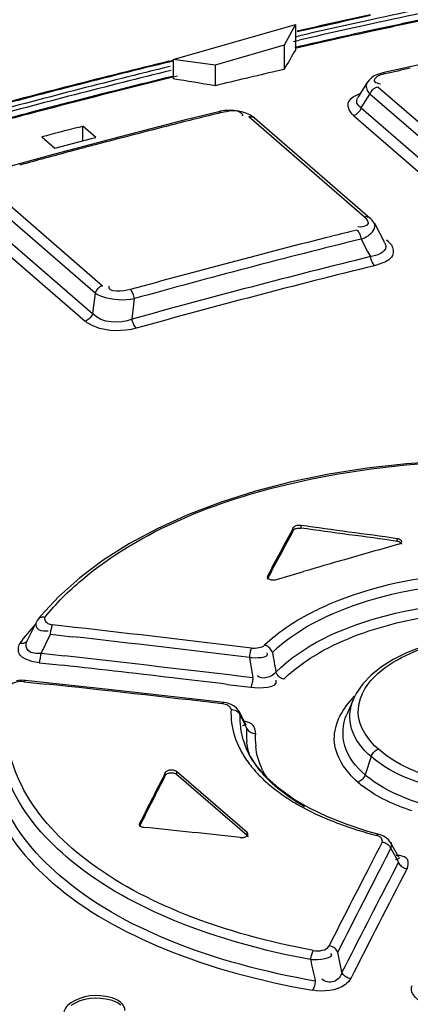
# Model space of a CAD drawing. Header units: inches. Extents: x 0 to 117, y 0 to 83.
# Tile 59 of 67: x 98.969 to 99.22, y 29.168 to 29.801. Entities that reach past the tile are written whole.
import ezdxf

# ---------------------------------------------------------------- set-up
doc = ezdxf.new("R2010")
doc.units = ezdxf.units.IN
doc.header["$LTSCALE"] = 6.431102
doc.header["$MEASUREMENT"] = 0
doc.layers.get('0').update_dxf_attribs({"linetype": 'CONTINUOUS'})

msp = doc.modelspace()

# ---------------------------------------------------------------- linework, layer by layer
at = {"color": 7, "linetype": 'CONTINUOUS'}
for p, q in [((99.06755, 29.77503), (99.14597, 29.79767)), ((99.14597, 29.79767), (99.13877, 29.78423)), ((99.14597, 29.79767), (99.14597, 29.78118)), ((99.19339, 29.79346), (99.18338, 29.79126)), ((99.19621, 29.79407), (99.19339, 29.79346)), ((99.19633, 29.79348), (99.19447, 29.79308)), ((99.13877, 29.78423), (99.09444, 29.77143)), ((99.13877, 29.78423), (99.13877, 29.76873)), ((99.14476, 29.78668), (99.14839, 29.78751)), ((99.14599, 29.7897), (99.14779, 29.79011)), ((99.14925, 29.78362), (99.14567, 29.78281)), ((99.14938, 29.78303), (99.1458, 29.78222)), ((99.06475, 29.77397), (99.06767, 29.77468)), ((99.0678, 29.77417), (99.06488, 29.77346)), ((99.06755, 29.77503), (99.06755, 29.76261)), ((99.09444, 29.77143), (99.06755, 29.77503)), ((99.09444, 29.77143), (99.09444, 29.75823)), ((99.24301, 29.77552), (99.20194, 29.76645)), ((99.13877, 29.76873), (99.13384, 29.76758)), ((99.07026, 29.76436), (99.06735, 29.76365)), ((99.19234, 29.76068), (99.18608, 29.75075)), ((99.19324, 29.76186), (99.19226, 29.76055)), ((99.19926, 29.75977), (99.20052, 29.75944)), ((99.18831, 29.74399), (99.19384, 29.75277)), ((99.19253, 29.75448), (99.19384, 29.75277)), ((99.26771, 29.6888), (99.19384, 29.75277)), ((99.19896, 29.7576), (99.27282, 29.69363)), ((98.98492, 29.74341), (98.97891, 29.74184)), ((98.98509, 29.7428), (98.97908, 29.74122)), ((99.09677, 29.74158), (99.07464, 29.73606)), ((99.11483, 29.74046), (99.11228, 29.74135)), ((99.18831, 29.74399), (99.26628, 29.67647)), ((99.07464, 29.73606), (99.03345, 29.7255)), ((99.11202, 29.73932), (99.11192, 29.73867)), ((99.19037, 29.67386), (99.116, 29.73827)), ((99.11965, 29.73756), (99.11911, 29.738)), ((99.11955, 29.73764), (99.11965, 29.73756)), ((99.11965, 29.73756), (99.19402, 29.67315)), ((99.18321, 29.73916), (99.26118, 29.67164)), ((99.00664, 29.73153), (99.00956, 29.73229)), ((99.00956, 29.72294), (99.00956, 29.73229)), ((99.01796, 29.72502), (99.00956, 29.73229)), ((98.98328, 29.72538), (98.99167, 29.71811)), ((98.99167, 29.71811), (99.01504, 29.7243)), ((99.03345, 29.7255), (98.99226, 29.71458)), ((99.01504, 29.7243), (99.01796, 29.72502)), ((98.99226, 29.71458), (98.95123, 29.70336)), ((99.01741, 29.62507), (98.94328, 29.68927)), ((98.94813, 29.69404), (99.02226, 29.62984)), ((98.9374, 29.67984), (99.01585, 29.61191)), ((98.93257, 29.67508), (99.01101, 29.60715)), ((99.18754, 29.66748), (99.18617, 29.66758)), ((99.19666, 29.66996), (99.20319, 29.65768)), ((99.18815, 29.65977), (99.19234, 29.65191)), ((99.20577, 29.65803), (99.20447, 29.65916)), ((99.20577, 29.65803), (99.20759, 29.65602)), ((99.19234, 29.65191), (99.19415, 29.64851)), ((99.2004, 29.64383), (99.19678, 29.6427)), ((99.01741, 29.62507), (99.01585, 29.61191)), ((99.04115, 29.60833), (99.04273, 29.62157)), ((99.14464, 29.47278), (99.14464, 29.47449)), ((99.14947, 29.47588), (99.14947, 29.47417)), ((99.21131, 29.46571), (99.21131, 29.46741)), ((99.12807, 29.44338), (99.12807, 29.44168)), ((99.13384, 29.44119), (99.14256, 29.44377)), ((99.14256, 29.44377), (99.15127, 29.44633)), ((99.12807, 29.44168), (99.12797, 29.44142)), ((98.98249, 29.41765), (98.98086, 29.41564)), ((98.9798, 29.41398), (98.97347, 29.40118)), ((98.97981, 29.414), (98.9798, 29.41398)), ((99.00433, 29.41044), (98.99015, 29.41203)), ((98.98276, 29.39375), (98.98886, 29.40604)), ((98.98885, 29.40605), (99.00302, 29.40445)), ((98.99785, 29.39208), (98.98276, 29.39375)), ((98.98147, 29.38777), (98.99656, 29.3861)), ((99.11645, 29.39111), (99.11869, 29.37807)), ((98.97174, 29.37555), (98.98589, 29.37405)), ((99.02599, 29.37061), (98.97259, 29.37638)), ((99.10221, 29.37388), (99.1173, 29.37205)), ((99.08319, 29.36416), (99.02599, 29.37061)), ((99.09998, 29.36221), (99.08319, 29.36416)), ((99.1832, 29.36442), (99.1789, 29.35443)), ((99.11439, 29.34764), (99.10983, 29.35646)), ((99.10988, 29.35635), (99.10983, 29.35646)), ((99.11036, 29.35433), (99.11004, 29.35637)), ((99.11352, 29.34792), (99.11285, 29.3475)), ((99.11372, 29.34772), (99.11469, 29.34583)), ((99.11285, 29.3475), (99.11211, 29.34721)), ((99.11437, 29.33298), (99.1143, 29.33314)), ((99.11635, 29.32894), (99.11438, 29.33299)), ((99.19457, 29.32749), (99.19073, 29.3158)), ((99.0625, 29.31546), (99.0625, 29.31717)), ((99.06972, 29.31788), (99.06972, 29.31617)), ((99.11499, 29.27867), (99.06972, 29.31788)), ((99.06972, 29.31617), (99.11499, 29.27696)), ((99.13547, 29.30701), (99.12763, 29.31404)), ((99.14464, 29.30041), (99.13547, 29.30701)), ((99.04593, 29.28447), (99.04593, 29.28276)), ((99.17914, 29.28378), (99.1666, 29.28874)), ((99.04593, 29.28276), (99.04583, 29.2825)), ((99.11499, 29.27696), (99.11499, 29.27867)), ((99.19255, 29.27946), (99.17914, 29.28378)), ((99.19968, 29.27751), (99.19255, 29.27946)), ((99.20172, 29.27259), (99.19972, 29.26873)), ((99.20703, 29.2724), (99.20582, 29.27408)), ((99.20892, 29.26899), (99.20703, 29.2724)), ((99.19972, 29.26873), (99.19793, 29.26526)), ((99.20597, 29.26613), (99.20722, 29.26853)), ((99.20722, 29.26853), (99.20997, 29.26356)), ((99.21234, 29.26283), (99.20892, 29.26899)), ((99.19793, 29.26526), (99.19413, 29.2579)), ((99.21217, 29.2596), (99.20814, 29.25183)), ((99.20997, 29.26356), (99.21107, 29.26158)), ((99.2111, 29.26145), (99.21019, 29.26124)), ((99.21107, 29.26158), (99.21217, 29.2596)), ((99.21192, 29.26175), (99.2111, 29.26145)), ((99.1759, 29.18899), (99.17313, 29.20192))]:
    msp.add_line(p, q, dxfattribs=at)
for points in [[(99.20195, 29.76645), (99.20088, 29.76618), (99.19866, 29.76545), (99.19662, 29.7645), (99.1948, 29.76331), (99.19324, 29.76186)], [(99.20356, 29.76588), (99.20318, 29.76617), (99.20278, 29.76637), (99.20239, 29.76647), (99.20201, 29.76646), (99.20195, 29.76645)], [(99.19384, 29.75277), (99.19414, 29.75352), (99.19452, 29.75425), (99.195, 29.75494), (99.19554, 29.75558), (99.19615, 29.75615), (99.19681, 29.75665), (99.19751, 29.75707), (99.19823, 29.75738), (99.19896, 29.7576)], [(99.1036, 29.74245), (99.10072, 29.74228), (99.09793, 29.74185), (99.09677, 29.74158)], [(99.09677, 29.74158), (99.09684, 29.7416), (99.0972, 29.74161), (99.0976, 29.74152), (99.098, 29.74132), (99.0984, 29.74102)], [(99.11228, 29.74135), (99.1095, 29.74199), (99.10656, 29.74236), (99.1036, 29.74245)], [(99.11955, 29.73764), (99.11712, 29.73934), (99.11483, 29.74046)], [(99.18321, 29.73916), (99.18374, 29.73931), (99.18433, 29.73955), (99.18497, 29.73988), (99.18567, 29.74035), (99.18638, 29.74096), (99.18701, 29.74165), (99.18755, 29.74239), (99.18798, 29.74318), (99.18831, 29.74399)], [(99.116, 29.73827), (99.11667, 29.73839), (99.11732, 29.73841), (99.11794, 29.73835), (99.11853, 29.7382), (99.11907, 29.73796)], [(99.19401, 29.67315), (99.19392, 29.67323), (99.19344, 29.67355), (99.1929, 29.67379), (99.19231, 29.67395), (99.19169, 29.67401), (99.19104, 29.67398), (99.19037, 29.67386)], [(99.1953, 29.67188), (99.19421, 29.67298), (99.19401, 29.67315)], [(99.19673, 29.66983), (99.19622, 29.67068), (99.1953, 29.67188)], [(99.18552, 29.66557), (99.1859, 29.66519), (99.18629, 29.66472), (99.18666, 29.66416), (99.187, 29.66354), (99.18731, 29.66286), (99.18759, 29.66213), (99.18783, 29.66135), (99.18802, 29.66056), (99.18815, 29.65977)], [(99.19415, 29.64851), (99.19428, 29.64774), (99.19446, 29.64697), (99.19469, 29.64621), (99.19496, 29.64549), (99.19527, 29.6448), (99.19561, 29.64417), (99.19598, 29.6436), (99.19637, 29.6431), (99.19678, 29.6427)], [(99.02226, 29.62984), (99.02156, 29.6296), (99.02088, 29.62926), (99.02022, 29.62884), (99.0196, 29.62835), (99.01902, 29.62778), (99.01851, 29.62716), (99.01806, 29.62649), (99.0177, 29.62579), (99.01741, 29.62507)], [(99.04273, 29.62157), (99.04257, 29.62234), (99.04237, 29.62313), (99.04211, 29.62389), (99.04183, 29.62461), (99.04151, 29.62528), (99.04116, 29.6259), (99.04078, 29.62647), (99.04039, 29.62695), (99.03999, 29.62735)], [(99.01585, 29.61191), (99.01557, 29.61119), (99.0152, 29.61049), (99.01475, 29.60983), (99.01424, 29.60921), (99.01367, 29.60864), (99.01305, 29.60815), (99.01239, 29.60773), (99.01171, 29.60739), (99.01101, 29.60715)], [(99.04389, 29.60255), (99.04349, 29.60295), (99.04309, 29.60344), (99.04272, 29.604), (99.04237, 29.60462), (99.04205, 29.60529), (99.04176, 29.60601), (99.04151, 29.60676), (99.04131, 29.60754), (99.04115, 29.60833)], [(99.29521, 29.51721), (99.26902, 29.51773), (99.24302, 29.51715), (99.21735, 29.51548), (99.1921, 29.51269), (99.16744, 29.50882), (99.14351, 29.50389), (99.12044, 29.4979), (99.09835, 29.4909), (99.07741, 29.48292), (99.05773, 29.47402), (99.03946, 29.46424), (99.0227, 29.45365), (99.00756, 29.44231)], [(99.14947, 29.47588), (99.14878, 29.47593), (99.14812, 29.47594), (99.14748, 29.47589), (99.14686, 29.47578), (99.14627, 29.47562), (99.14575, 29.47541), (99.14531, 29.47515), (99.14494, 29.47484), (99.14464, 29.47449)], [(99.14464, 29.47278), (99.14489, 29.47311), (99.14522, 29.47339), (99.14562, 29.47364), (99.14612, 29.47386), (99.14669, 29.47404), (99.14731, 29.47416), (99.14798, 29.47422), (99.1487, 29.47422), (99.14947, 29.47417)], [(99.2137, 29.46649), (99.21352, 29.46663), (99.21331, 29.46677), (99.21308, 29.46689), (99.21283, 29.46701), (99.21255, 29.46712), (99.21226, 29.46721), (99.21196, 29.46729), (99.21164, 29.46736), (99.21131, 29.46741)], [(99.2137, 29.46478), (99.21352, 29.46493), (99.21331, 29.46506), (99.21308, 29.46519), (99.21283, 29.46531), (99.21255, 29.46541), (99.21226, 29.46551), (99.21196, 29.46559), (99.21164, 29.46565), (99.21131, 29.46571)], [(99.21226, 29.46383), (99.21283, 29.46402), (99.2133, 29.46425), (99.21367, 29.46451), (99.21396, 29.4648), (99.21416, 29.46512), (99.21423, 29.46545), (99.21423, 29.4655)], [(99.21423, 29.4655), (99.21417, 29.46578), (99.214, 29.46613), (99.2137, 29.46649)], [(99.21423, 29.4638), (99.21417, 29.46414), (99.21399, 29.46447), (99.2137, 29.46478)], [(99.12807, 29.44338), (99.128, 29.44321), (99.12795, 29.44304), (99.12794, 29.44287), (99.12795, 29.4427), (99.12797, 29.44261)], [(99.12797, 29.44261), (99.128, 29.44252), (99.12807, 29.44236), (99.12817, 29.44219), (99.12831, 29.44203), (99.12847, 29.44188)], [(99.00756, 29.44231), (98.99412, 29.43028), (98.98249, 29.41765)], [(99.12847, 29.44188), (99.12887, 29.4416), (99.12934, 29.44136), (99.12986, 29.44118), (99.13044, 29.44104), (99.13109, 29.44094), (99.13176, 29.44091), (99.13243, 29.44094), (99.13313, 29.44104), (99.13384, 29.44119)], [(98.98086, 29.41563), (98.9803, 29.41486), (98.97982, 29.41401)], [(98.9853, 29.41702), (98.98458, 29.41711), (98.98386, 29.41711), (98.98318, 29.41702), (98.98255, 29.41684), (98.98198, 29.41658), (98.98146, 29.41624), (98.981, 29.41581), (98.98086, 29.41564)], [(98.98885, 29.40605), (98.98891, 29.40682), (98.989, 29.40761), (98.98912, 29.40839), (98.98925, 29.40912), (98.9894, 29.40981), (98.98957, 29.41046), (98.98975, 29.41106), (98.98995, 29.41159), (98.99015, 29.41203)], [(99.25851, 29.40486), (99.24737, 29.40312), (99.2367, 29.40072), (99.22662, 29.39768), (99.21725, 29.39404), (99.20872, 29.38982), (99.20115, 29.38507), (99.19461, 29.37984), (99.18918, 29.37413), (99.18496, 29.36799), (99.18329, 29.36463)], [(98.97372, 29.40158), (98.97356, 29.40138), (98.97311, 29.40095), (98.97259, 29.40059), (98.97201, 29.40032), (98.97137, 29.40013), (98.97067, 29.40003), (98.96995, 29.40002), (98.96922, 29.40011)], [(99.13119, 29.39441), (99.13091, 29.3951), (99.13054, 29.39579), (99.13008, 29.39645), (99.12956, 29.39706), (99.12899, 29.39761), (99.12835, 29.3981), (99.12766, 29.39852), (99.12695, 29.39885), (99.12624, 29.39909)], [(98.98236, 29.39068), (98.98249, 29.39141), (98.9826, 29.39219), (98.98269, 29.39297), (98.98276, 29.39375)], [(99.11782, 29.39712), (99.11762, 29.3967), (99.11742, 29.39619), (99.11723, 29.3956), (99.11706, 29.39494), (99.1169, 29.39424), (99.11675, 29.39349), (99.11662, 29.3927), (99.11652, 29.3919), (99.11645, 29.39111)], [(98.98146, 29.38777), (98.98166, 29.38821), (98.98186, 29.38874), (98.98204, 29.38934), (98.98221, 29.38999), (98.98236, 29.39068)], [(99.13847, 29.37712), (99.13776, 29.37735), (99.13705, 29.37767), (99.13636, 29.37808), (99.13573, 29.37856), (99.13515, 29.37909), (99.13462, 29.37969), (99.13416, 29.38035), (99.13377, 29.38104), (99.13348, 29.38175)], [(98.97258, 29.37638), (98.97202, 29.37643), (98.96941, 29.37648), (98.96688, 29.37622)], [(98.97174, 29.37555), (98.97195, 29.37591), (98.97216, 29.37618), (98.97237, 29.37634), (98.97258, 29.37638)], [(99.11867, 29.37806), (99.1186, 29.37731), (99.11851, 29.37653), (99.11839, 29.37575), (99.11824, 29.37501), (99.11809, 29.3743), (99.11791, 29.37364), (99.11772, 29.37302), (99.11752, 29.37249), (99.11731, 29.37205)], [(99.09997, 29.36221), (99.09979, 29.36218), (99.09958, 29.36204), (99.09937, 29.36178), (99.09916, 29.36142)], [(99.10667, 29.35993), (99.10479, 29.36096), (99.10266, 29.3617), (99.10033, 29.36217), (99.09997, 29.36221)], [(99.10468, 29.35774), (99.10549, 29.3577), (99.1063, 29.35756), (99.10708, 29.35732), (99.10781, 29.357), (99.10846, 29.35661), (99.10906, 29.35614), (99.10959, 29.35558), (99.11003, 29.35498)], [(99.10987, 29.35637), (99.10944, 29.35713), (99.10824, 29.35863), (99.10667, 29.35993)], [(99.11469, 29.34583), (99.115, 29.3452), (99.11543, 29.3446), (99.11594, 29.34405), (99.11654, 29.34356), (99.1172, 29.34315), (99.11793, 29.34282), (99.11872, 29.34257), (99.11954, 29.34241), (99.12035, 29.34236)], [(99.12763, 29.31404), (99.12124, 29.32137), (99.11635, 29.32894)], [(99.19457, 29.32749), (99.19484, 29.32817), (99.19519, 29.32885), (99.19562, 29.32951), (99.19611, 29.33012), (99.19666, 29.33068), (99.19727, 29.33118), (99.19792, 29.33161), (99.1986, 29.33196), (99.19929, 29.33222)], [(99.06972, 29.31788), (99.06942, 29.3181), (99.06908, 29.31828), (99.06871, 29.31845), (99.06828, 29.31858), (99.06782, 29.31868), (99.06733, 29.31875), (99.06683, 29.31879), (99.06631, 29.31879), (99.0658, 29.31876), (99.0653, 29.31869), (99.0648, 29.31859), (99.06434, 29.31846), (99.06391, 29.3183), (99.06352, 29.31811), (99.06319, 29.3179), (99.06291, 29.31768), (99.06268, 29.31743), (99.0625, 29.31717)], [(99.0625, 29.31546), (99.06268, 29.31573), (99.0629, 29.31597), (99.06318, 29.3162), (99.06352, 29.3164), (99.06391, 29.31659), (99.06433, 29.31675), (99.06479, 29.31688), (99.06528, 29.31699), (99.06579, 29.31705), (99.0663, 29.31709), (99.06682, 29.31709), (99.06733, 29.31705), (99.06781, 29.31698), (99.06828, 29.31687), (99.0687, 29.31674), (99.06908, 29.31658), (99.06942, 29.31639), (99.06972, 29.31617)], [(99.19073, 29.3158), (99.19046, 29.31512), (99.19011, 29.31444), (99.18968, 29.31379), (99.18919, 29.31318), (99.18864, 29.31262), (99.18804, 29.31212), (99.18739, 29.31169), (99.18671, 29.31134), (99.18602, 29.31108)], [(99.1666, 29.28874), (99.15505, 29.2943), (99.14464, 29.30041)], [(99.04593, 29.28447), (99.04586, 29.28429), (99.04581, 29.28411), (99.0458, 29.28393), (99.04581, 29.28376), (99.04583, 29.28367)], [(99.04583, 29.28367), (99.04586, 29.28358), (99.04593, 29.28341), (99.04603, 29.28324), (99.04617, 29.28308), (99.04633, 29.28293)], [(99.04633, 29.28293), (99.04651, 29.28278), (99.04672, 29.28265), (99.04695, 29.28253), (99.0472, 29.28241), (99.04748, 29.28231), (99.04777, 29.28223), (99.04807, 29.28216), (99.04839, 29.2821), (99.04872, 29.28206)], [(99.11552, 29.27767), (99.11549, 29.27793), (99.11539, 29.27818), (99.11522, 29.27843), (99.11499, 29.27867)], [(99.11056, 29.27555), (99.11108, 29.27551), (99.11159, 29.27551), (99.1121, 29.27554), (99.1126, 29.27561), (99.11309, 29.27571), (99.11355, 29.27584), (99.11397, 29.276), (99.11436, 29.27619), (99.1147, 29.2764), (99.11499, 29.27663), (99.11522, 29.27688), (99.11539, 29.27714), (99.11548, 29.2774), (99.11552, 29.27767)], [(99.11499, 29.27696), (99.11522, 29.27672), (99.11539, 29.27648), (99.11549, 29.27623), (99.11552, 29.27596)], [(99.19968, 29.27751), (99.19958, 29.27753), (99.19923, 29.27753), (99.19885, 29.27741), (99.19846, 29.27719), (99.19807, 29.27686)], [(99.20582, 29.27408), (99.2043, 29.27543), (99.20254, 29.27647), (99.20059, 29.27725), (99.19968, 29.27751)], [(99.20172, 29.27259), (99.20248, 29.27246), (99.20325, 29.27223), (99.204, 29.27191), (99.2047, 29.27151), (99.20535, 29.27104), (99.20594, 29.2705), (99.20646, 29.26988), (99.20689, 29.26922), (99.20722, 29.26853)], [(99.21218, 29.2596), (99.21248, 29.25894), (99.21289, 29.2583), (99.2134, 29.25769)], [(99.2134, 29.25769), (99.21397, 29.25714), (99.21461, 29.25667), (99.21532, 29.25625), (99.21608, 29.25592), (99.21687, 29.25568), (99.21766, 29.25553)], [(99.1576, 29.203), (99.15731, 29.20257), (99.15702, 29.20206), (99.15674, 29.20148), (99.15649, 29.20085), (99.15626, 29.20017), (99.15605, 29.19946), (99.15588, 29.1987), (99.15573, 29.19792), (99.15563, 29.19716)], [(99.17313, 29.20192), (99.1728, 29.2026), (99.17237, 29.20326), (99.17185, 29.20387), (99.17126, 29.20441), (99.17062, 29.20488), (99.16991, 29.20528), (99.16914, 29.2056), (99.16835, 29.20583), (99.16756, 29.20597)], [(99.15877, 29.18335), (99.15868, 29.18258), (99.15855, 29.18181), (99.15838, 29.18105), (99.15819, 29.18033), (99.15798, 29.17966), (99.15773, 29.17902), (99.15747, 29.17843), (99.15719, 29.17792), (99.1569, 29.17749)], [(99.18147, 29.18495), (99.18068, 29.18508), (99.17989, 29.18531), (99.17912, 29.18564), (99.17841, 29.18604), (99.17777, 29.1865), (99.17718, 29.18705), (99.17666, 29.18766), (99.17623, 29.18831), (99.1759, 29.18899)]]:
    msp.add_lwpolyline(points, dxfattribs=at)
for centre, radius, start, end in [((100.29728, 24.76362), 5.15625, 101.53298, 102.34716), ((100.29533, 24.76851), 5.14838, 101.5191, 102.3377), ((100.27156, 24.82523), 5.09375, 102.2115, 102.75399), ((100.27351, 24.8228), 5.09605, 102.22726, 102.76936), ((100.31008, 24.70491), 5.21634, 102.34659, 102.87459), ((100.30702, 24.71486), 5.20328, 102.33718, 102.86606), ((100.27174, 24.84928), 5.0604, 101.88371, 102.2712), ((100.27294, 24.84835), 5.06097, 101.89482, 102.28228), ((100.2809, 24.80742), 5.10326, 102.4192, 102.81193), ((100.28101, 24.81137), 5.09883, 102.30389, 102.82295), ((100.3062, 24.67979), 5.24327, 103.69598, 105.09393), ((100.30818, 24.67743), 5.2455, 103.71082, 105.10809), ((100.34802, 24.54693), 5.37882, 103.7935, 105.15568), ((100.34189, 24.56967), 5.35261, 103.78772, 105.15607), ((100.30534, 24.74333), 5.15902, 103.12503, 103.57476), ((100.34286, 24.71011), 5.18255, 102.51599, 102.69942), ((100.31087, 24.68576), 5.22794, 103.7603, 104.69045), ((100.30788, 24.69374), 5.2201, 103.74929, 104.49237), ((100.31677, 24.65915), 5.25581, 104.49175, 104.67907), ((100.32424, 24.63075), 5.28518, 104.74683, 105.14415), ((100.32551, 24.62972), 5.28586, 104.75719, 105.15449), ((100.34441, 24.70491), 5.18797, 103.89688, 104.08081), ((100.35325, 24.66965), 5.22432, 104.08081, 104.26363), ((100.33645, 24.63206), 5.27001, 104.61572, 104.87842), ((100.36653, 24.61753), 5.2781, 104.2639, 104.80785), ((100.3732, 24.59222), 5.30428, 104.80764, 105.16936), ((100.38112, 24.56297), 5.33458, 105.16926, 105.34934), ((100.45055, 24.55368), 5.2661, 103.89974, 104.08093), ((100.45728, 24.52773), 5.2929, 104.0833, 105.53186), ((100.45895, 24.52625), 5.28848, 103.90402, 105.5331), ((100.45567, 24.53295), 5.26881, 103.85299, 105.57323), ((100.45802, 24.52861), 5.26732, 103.85386, 105.57336), ((100.66495, 24.28469), 5.37901, 105.66822, 106.05416), ((100.67255, 24.25828), 5.40649, 106.05408, 106.34256), ((98.99102, 29.4198), 0.00781, 245.38952, 263.64683), ((98.98623, 29.42939), 0.02122, 269.33826, 272.75929), ((97.64433, 17.33291), 12.15386, 83.036562, 83.575226), ((97.63919, 17.32499), 12.15621, 83.01999, 83.558297), ((97.66592, 17.38633), 12.07941, 83.092509, 83.669422), ((101.75227, 29.86083), 2.66225, 190.09006, 190.36701), ((97.66424, 17.40892), 12.05106, 83.291521, 83.652619), ((97.70158, 17.34228), 12.10012, 83.367493, 83.907135), ((97.65604, 17.33989), 12.12057, 83.147424, 83.291146), ((99.15496, 29.35581), 0.05032, 177.7949, 187.54877), ((99.15567, 29.35205), 0.04536, 177.1132, 187.32253), ((100.85469, 30.23564), 1.95432, 206.80479, 207.02235), ((99.15796, 29.35235), 0.04767, 187.37575, 197.27298), ((99.15793, 29.34196), 0.04341, 174.88299, 186.39205), ((99.16695, 29.33918), 0.04671, 176.09173, 186.07757), ((99.16142, 29.3534), 0.05129, 197.24313, 203.26285), ((99.16432, 29.35462), 0.05444, 203.42556, 206.54159), ((99.16623, 29.35557), 0.05657, 206.53513, 208.29456), ((99.18374, 29.37492), 0.08517, 222.6095, 224.32197), ((99.17323, 29.34197), 0.05358, 205.76355, 211.57262), ((99.19009, 29.38124), 0.09412, 224.37503, 229.16288), ((99.23077, 29.36283), 0.06841, 229.1484, 232.71253), ((99.2139, 29.41219), 0.13321, 234.89599, 240.0233), ((99.25391, 29.49888), 0.22886, 248.65561, 252.55156), ((99.2657, 29.53592), 0.26773, 252.51991, 255.36648), ((107.23734, 25.11759), 9.03954, 152.681783, 153.138858), ((107.25088, 25.1033), 9.06487, 152.721326, 153.090049), ((107.15639, 25.14103), 8.94162, 152.60313, 153.11124), ((107.11583, 25.15434), 8.90623, 152.608377, 153.062718), ((102.60924, 29.97733), 3.54064, 192.72942, 192.95871)]:
    msp.add_arc(centre, radius, start, end, dxfattribs=at)
for centre, major_axis, ratio, start_param, end_param in [((99.02492, 24.79309), (1.33341, 6.06691), 0.249311, 0.662469, 0.666048), ((98.73949, 25.04029), (7.45724, -1.63899), 0.615841, 1.658145, 1.661722), ((99.14566, 24.68853), (1.33818, 6.08859), 0.249311, 0.723041, 0.73123), ((99.14566, 24.68853), (7.48389, -1.64484), 0.615841, 7.979823, 7.988013), ((99.14566, 24.68853), (7.48122, -1.64426), 0.615841, 1.696635, 1.704827), ((99.14566, 24.68853), (1.3377, 6.08642), 0.249311, 0.723041, 0.731233), ((99.14566, 24.68853), (1.33818, 6.08859), 0.249311, 0.763643, 0.771841), ((99.14566, 24.68853), (1.3377, 6.08642), 0.249311, 0.763658, 0.771859), ((99.42092, 24.45015), (7.48389, -1.64484), 0.615841, 1.746437, 1.754635)]:
    msp.add_ellipse(centre, major_axis=major_axis, ratio=ratio, start_param=start_param, end_param=end_param, dxfattribs=at)
for points, knots in [([(99.20355, 29.76587), (99.20134, 29.76538), (99.19823, 29.76506), (99.19589, 29.76083), (99.19827, 29.76008), (99.19926, 29.75977)], [0, 0, 0, 0, 0.574606, 0.736389, 1, 1, 1, 1]), ([(99.19226, 29.76055), (99.19172, 29.7597), (99.19113, 29.7575), (99.19196, 29.75543), (99.19253, 29.75448)], [0, 0, 0, 0, 0.474577, 1, 1, 1, 1]), ([(99.18321, 29.73916), (99.18112, 29.7411), (99.17724, 29.74855), (99.18489, 29.75236), (99.18818, 29.75352)], [0, 0, 0, 0, 0.449545, 1, 1, 1, 1]), ([(99.18831, 29.74399), (99.18715, 29.74474), (99.18496, 29.74656), (99.18532, 29.74954), (99.18594, 29.75052)], [0, 0, 0, 0, 0.542508, 1, 1, 1, 1]), ([(99.11138, 29.7407), (99.11157, 29.74053), (99.11192, 29.74011), (99.11203, 29.73958), (99.11202, 29.73932)], [0, 0, 0, 0, 0.499614, 1, 1, 1, 1]), ([(99.19037, 29.67386), (99.19156, 29.67284), (99.19458, 29.66888), (99.18938, 29.66741), (99.18754, 29.66748)], [0, 0, 0, 0, 0.458284, 1, 1, 1, 1]), ([(99.18816, 29.65977), (99.1897, 29.66033), (99.19372, 29.66182), (99.19815, 29.66717), (99.19674, 29.66979)], [0, 0, 0, 0, 0.35561, 1, 1, 1, 1]), ([(99.20759, 29.65602), (99.20893, 29.65418), (99.20952, 29.64731), (99.20338, 29.64492), (99.2004, 29.64383)], [0, 0, 0, 0, 0.417621, 1, 1, 1, 1]), ([(99.20336, 29.65734), (99.20356, 29.65696), (99.20389, 29.65619), (99.20403, 29.65536), (99.20403, 29.65497)], [0, 0, 0, 0, 0.521634, 1, 1, 1, 1]), ([(99.01741, 29.62507), (99.01888, 29.62408), (99.02695, 29.6208), (99.036, 29.62033), (99.04273, 29.62157)], [0, 0, 0, 0, 0.205937, 1, 1, 1, 1]), ([(99.04389, 29.60255), (99.03526, 29.60031), (99.02287, 29.60011), (99.01284, 29.60564), (99.01101, 29.60715)], [0, 0, 0, 0, 0.789808, 1, 1, 1, 1]), ([(99.00904, 29.44105), (99.04708, 29.47298), (99.1535, 29.5144), (99.26393, 29.51985), (99.3235, 29.51465)], [0, 0, 0, 0, 0.453692, 1, 1, 1, 1]), ([(99.28805, 29.44581), (99.27718, 29.44605), (99.23625, 29.44519), (99.19497, 29.43703), (99.16733, 29.42506)], [0, 0, 0, 0, 0.265209, 1, 1, 1, 1]), ([(99.13119, 29.39442), (99.14906, 29.41143), (99.2019, 29.4348), (99.25729, 29.44048), (99.28787, 29.43964)], [0, 0, 0, 0, 0.446485, 1, 1, 1, 1]), ([(99.16733, 29.42506), (99.16328, 29.4233), (99.14861, 29.41635), (99.1349, 29.40716), (99.12626, 29.3991)], [0, 0, 0, 0, 0.27219, 1, 1, 1, 1]), ([(99.13348, 29.38175), (99.15104, 29.39914), (99.20436, 29.4228), (99.26007, 29.42827), (99.29092, 29.4272)], [0, 0, 0, 0, 0.444598, 1, 1, 1, 1]), ([(99.16688, 29.39717), (99.17533, 29.40155), (99.21461, 29.41755), (99.25789, 29.42218), (99.29061, 29.42104)], [0, 0, 0, 0, 0.22527, 1, 1, 1, 1]), ([(98.97979, 29.41397), (98.9792, 29.41288), (98.97947, 29.40862), (98.98386, 29.4082), (98.98598, 29.40818)], [0, 0, 0, 0, 0.367538, 1, 1, 1, 1]), ([(98.9853, 29.41702), (98.98482, 29.41642), (98.98507, 29.41411), (98.98679, 29.41314), (98.98776, 29.41269)], [0, 0, 0, 0, 0.415529, 1, 1, 1, 1]), ([(99.21689, 29.3925), (99.22547, 29.39657), (99.26444, 29.40874), (99.30777, 29.40699), (99.33724, 29.3969)], [0, 0, 0, 0, 0.23363, 1, 1, 1, 1]), ([(98.97245, 29.39023), (98.97138, 29.39078), (98.96793, 29.39269), (98.96771, 29.398), (98.96922, 29.4001)], [0, 0, 0, 0, 0.317317, 1, 1, 1, 1]), ([(98.98276, 29.39375), (98.97994, 29.39356), (98.97405, 29.39342), (98.97269, 29.39946), (98.97348, 29.40117)], [0, 0, 0, 0, 0.599556, 1, 1, 1, 1]), ([(99.11782, 29.39712), (99.1194, 29.39693), (99.12233, 29.39724), (99.12529, 29.39818), (99.12626, 29.3991)], [0, 0, 0, 0, 0.544613, 1, 1, 1, 1]), ([(99.19929, 29.33222), (99.19263, 29.33798), (99.18108, 29.35467), (99.19064, 29.37271), (99.19668, 29.37879)], [0, 0, 0, 0, 0.506802, 1, 1, 1, 1]), ([(99.15877, 29.18335), (99.12672, 29.18888), (99.06847, 29.20417), (98.99612, 29.24369), (98.95077, 29.29853), (98.94828, 29.34275), (98.95329, 29.3613)], [0, 0, 0, 0, 0.323128, 0.593177, 0.809168, 1, 1, 1, 1]), ([(99.15563, 29.19716), (99.12595, 29.20265), (99.07179, 29.21733), (99.00393, 29.25396), (98.95964, 29.3032), (98.95293, 29.3439), (98.95564, 29.36159)], [0, 0, 0, 0, 0.320413, 0.591013, 0.80998, 1, 1, 1, 1]), ([(99.10269, 29.36027), (99.10218, 29.36057), (99.10102, 29.36107), (99.0998, 29.36134), (99.09916, 29.36142)], [0, 0, 0, 0, 0.480595, 1, 1, 1, 1]), ([(99.18602, 29.31108), (99.17817, 29.31789), (99.16456, 29.33798), (99.17664, 29.35912), (99.18403, 29.36621)], [0, 0, 0, 0, 0.503688, 1, 1, 1, 1]), ([(99.19457, 29.32749), (99.18908, 29.33225), (99.17977, 29.34353), (99.18068, 29.35856), (99.18319, 29.36441)], [0, 0, 0, 0, 0.53296, 1, 1, 1, 1]), ([(99.38349, 29.36382), (99.38583, 29.35837), (99.38679, 29.3444), (99.37274, 29.32655), (99.34966, 29.31348), (99.30777, 29.30154), (99.25325, 29.3009), (99.20945, 29.3146), (99.19457, 29.32749)], [0, 0, 0, 0, 0.078622, 0.167996, 0.28437, 0.42635, 0.739471, 1, 1, 1, 1]), ([(98.94804, 29.35837), (98.94297, 29.33953), (98.94558, 29.29462), (98.99162, 29.23892), (99.06514, 29.19875), (99.12433, 29.18314), (99.1569, 29.17749)], [0, 0, 0, 0, 0.190741, 0.406692, 0.676715, 1, 1, 1, 1]), ([(99.1576, 29.203), (99.12956, 29.20816), (99.07814, 29.22188), (99.01301, 29.25577), (98.96901, 29.30078), (98.95911, 29.33871), (98.96001, 29.35572)], [0, 0, 0, 0, 0.317793, 0.588779, 0.81016, 1, 1, 1, 1]), ([(99.10468, 29.35774), (99.1047, 29.35822), (99.10415, 29.35931), (99.10324, 29.35996), (99.10269, 29.36027)], [0, 0, 0, 0, 0.427975, 1, 1, 1, 1]), ([(99.19073, 29.3158), (99.18499, 29.32078), (99.17528, 29.3326), (99.17626, 29.34831), (99.1789, 29.35443)], [0, 0, 0, 0, 0.532552, 1, 1, 1, 1]), ([(99.11823, 29.34803), (99.11762, 29.34861), (99.11595, 29.34962), (99.11404, 29.34994), (99.11299, 29.34998)], [0, 0, 0, 0, 0.444221, 1, 1, 1, 1]), ([(99.12035, 29.34236), (99.12039, 29.34333), (99.12013, 29.34542), (99.11902, 29.34728), (99.11823, 29.34803)], [0, 0, 0, 0, 0.47158, 1, 1, 1, 1]), ([(99.38781, 29.35375), (99.39015, 29.34834), (99.39136, 29.33472), (99.37844, 29.31681), (99.35659, 29.30335), (99.31614, 29.2902), (99.26105, 29.28748), (99.2165, 29.29857), (99.199, 29.3097)], [0, 0, 0, 0, 0.078212, 0.165342, 0.277512, 0.414736, 0.725009, 1, 1, 1, 1]), ([(99.11657, 29.32859), (99.11614, 29.32998), (99.11541, 29.33279), (99.11495, 29.33565), (99.11479, 29.33708)], [0, 0, 0, 0, 0.503432, 1, 1, 1, 1]), ([(99.3744, 29.34027), (99.3667, 29.32992), (99.33838, 29.3146), (99.27854, 29.30459), (99.22331, 29.31141), (99.19929, 29.33222)], [0, 0, 0, 0, 0.20853, 0.486301, 1, 1, 1, 1]), ([(99.20172, 29.27259), (99.20208, 29.27335), (99.2012, 29.27573), (99.19922, 29.27655), (99.19806, 29.27687)], [0, 0, 0, 0, 0.409815, 1, 1, 1, 1]), ([(99.20722, 29.26853), (99.20746, 29.26917), (99.20781, 29.27048), (99.20775, 29.27188), (99.20752, 29.27251)], [0, 0, 0, 0, 0.507106, 1, 1, 1, 1]), ([(99.21765, 29.25553), (99.21844, 29.25722), (99.21951, 29.26279), (99.21338, 29.26408), (99.21075, 29.264)], [0, 0, 0, 0, 0.415465, 1, 1, 1, 1]), ([(99.21278, 29.26276), (99.21279, 29.26257), (99.21259, 29.2621), (99.21217, 29.26186), (99.21192, 29.26175)], [0, 0, 0, 0, 0.411308, 1, 1, 1, 1]), ([(99.18148, 29.18496), (99.18065, 29.18348), (99.17426, 29.17695), (99.16396, 29.17632), (99.1569, 29.17749)], [0, 0, 0, 0, 0.191356, 1, 1, 1, 1]), ([(99.1759, 29.18899), (99.17517, 29.1865), (99.17158, 29.18155), (99.16459, 29.18268), (99.16299, 29.1848)], [0, 0, 0, 0, 0.494332, 1, 1, 1, 1]), ([(99.23603, 29.16905), (99.23154, 29.16925), (99.22344, 29.16932), (99.21967, 29.17806), (99.22088, 29.18044)], [0, 0, 0, 0, 0.627538, 1, 1, 1, 1]), ([(99.03399, 29.16953), (99.03216, 29.17111), (99.02178, 29.17553), (99.00893, 29.17421), (99.00183, 29.16929)], [0, 0, 0, 0, 0.219085, 1, 1, 1, 1]), ([(99.03399, 29.16782), (99.03217, 29.1694), (99.02181, 29.17384), (99.009, 29.17249), (99.00189, 29.16762)], [0, 0, 0, 0, 0.218749, 1, 1, 1, 1]), ([(99.00183, 29.16929), (99.00053, 29.16839), (98.99834, 29.16645), (98.99727, 29.1636), (98.99727, 29.16233)], [0, 0, 0, 0, 0.553664, 1, 1, 1, 1]), ([(99.03661, 29.16445), (99.03661, 29.16537), (99.03608, 29.16733), (99.03477, 29.16885), (99.03399, 29.16953)], [0, 0, 0, 0, 0.470902, 1, 1, 1, 1])]:
    msp.add_open_spline(points, degree=3, knots=knots, dxfattribs=at)
for points in [[(99.09839, 29.74102), (99.10259, 29.74206), (99.1081, 29.74353), (99.11138, 29.7407)], [(99.20403, 29.65497), (99.20407, 29.65103), (99.19806, 29.64894), (99.19415, 29.6485)], [(99.03998, 29.62735), (99.03559, 29.62612), (99.02517, 29.62513), (99.02647, 29.6295)], [(99.04115, 29.60833), (99.03323, 29.60519), (99.02147, 29.60551), (99.01585, 29.61191)], [(98.9853, 29.41702), (98.99233, 29.42581), (99.00041, 29.43381), (99.00904, 29.44105)], [(98.96922, 29.4001), (98.97226, 29.40437), (98.97562, 29.40842), (98.97919, 29.41226)], [(99.11645, 29.39111), (99.1204, 29.39102), (99.12923, 29.39034), (99.12794, 29.39407)], [(99.13847, 29.37712), (99.1467, 29.38528), (99.15659, 29.39183), (99.16688, 29.39717)], [(99.19668, 29.37879), (99.20242, 29.38456), (99.20953, 29.38901), (99.21689, 29.3925)], [(98.98147, 29.38777), (98.97838, 29.38816), (98.97522, 29.38881), (98.97245, 29.39023)], [(99.13348, 29.38175), (99.13109, 29.37848), (99.12447, 29.37643), (99.12158, 29.37928)], [(98.97174, 29.37555), (98.96843, 29.3759), (98.96316, 29.3753), (98.96238, 29.37206)], [(99.1173, 29.37205), (99.12292, 29.37137), (99.13565, 29.3713), (99.13365, 29.37659)], [(99.10508, 29.3492), (99.10583, 29.34353), (99.1076, 29.33793), (99.11015, 29.33281)], [(99.11015, 29.33281), (99.11151, 29.33006), (99.11311, 29.32742), (99.11487, 29.32491)], [(99.1262, 29.31518), (99.12244, 29.31929), (99.11906, 29.32384), (99.11642, 29.32876)], [(99.12498, 29.31868), (99.12264, 29.32354), (99.12108, 29.32887), (99.12051, 29.33423)], [(99.11487, 29.32491), (99.11676, 29.32223), (99.11884, 29.31968), (99.12106, 29.31726)], [(99.13351, 29.30811), (99.13095, 29.31033), (99.1285, 29.31268), (99.1262, 29.31518)], [(99.12854, 29.31003), (99.13134, 29.30761), (99.13427, 29.30534), (99.13729, 29.30321)], [(99.199, 29.3097), (99.19611, 29.31154), (99.19332, 29.31356), (99.19073, 29.3158)], [(99.15184, 29.29522), (99.14537, 29.29895), (99.13916, 29.30322), (99.13351, 29.30811)], [(99.2208, 29.29268), (99.20966, 29.29633), (99.19865, 29.30129), (99.18933, 29.3084)], [(99.14734, 29.2968), (99.15477, 29.29249), (99.16261, 29.28885), (99.17061, 29.28571)], [(99.1576, 29.203), (99.16101, 29.20237), (99.16599, 29.20288), (99.16756, 29.20597)], [(99.15563, 29.19716), (99.1602, 29.19693), (99.1722, 29.19796), (99.1688, 29.20102)]]:
    msp.add_open_spline(points, degree=3, dxfattribs=at)

doc.saveas('drawing.dxf')
